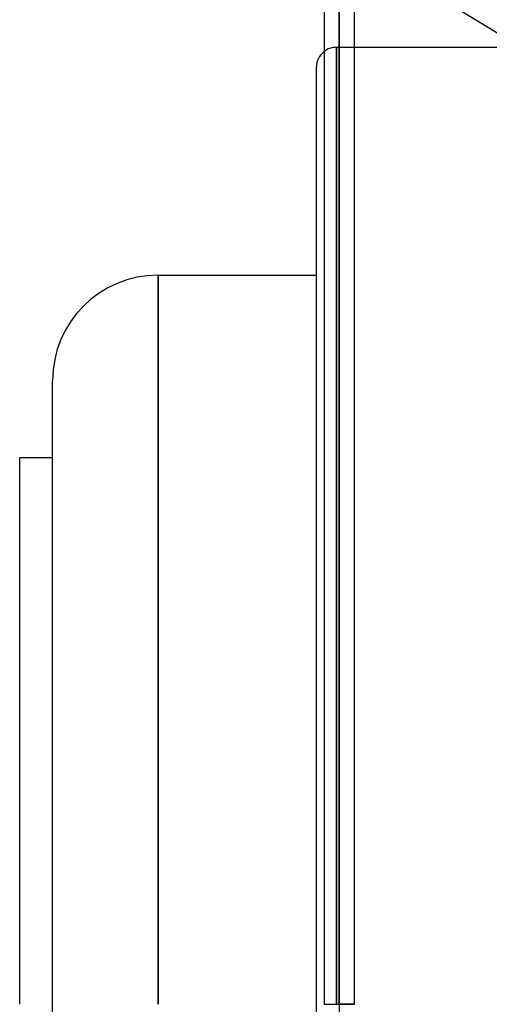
# Model space of a CAD drawing. Header units: millimetres. Extents: x -97 to 81, y -215 to 215.
# Tile 44 of 82: x -59 to -35, y 0 to 49. Entities that reach past the tile are written whole.
import ezdxf

# ---------------------------------------------------------------- set-up
doc = ezdxf.new("R2010")
doc.units = ezdxf.units.MM
doc.layers.add('MAIN-1', color=7, linetype='Continuous')
doc.layers.add('MAIN-2', color=7, linetype='Continuous')

msp = doc.modelspace()

# ---------------------------------------------------------------- linework, layer by layer
at = {"layer": 'MAIN-1'}
for p, q in [((-42.856, 105.183), (-42.856, 0)), ((-43.619, 104.762), (-43.619, 0)), ((-42.094, 0), (-42.094, 104.652)), ((-34.819, 48.675), (-42.094, 53.133)), ((-42.094, 48.037), (-34.819, 48.037)), ((-44, -47.038), (-44, 47.038)), ((-51.95, 0), (-51.95, 36.6)), ((-51.95, 36.6), (-44, 36.6)), ((-57.25, -31.3), (-57.25, 31.3)), ((-58.9, 0), (-58.9, 27.45)), ((-58.9, 27.45), (-57.25, 27.45)), ((-43.619, 0), (-42.856, 0)), ((-42.856, 0), (-42.856, -105.183)), ((-42.094, 0), (-42.856, 0))]:
    msp.add_line(p, q, dxfattribs=at)
for centre, radius, start in [((-43, 47.038), 1, 128.2249), ((-51.95, 31.3), 5.3, 90)]:
    msp.add_arc(centre, radius, start, 180, dxfattribs=at)
at = {"layer": 'MAIN-2'}
for p, q in [((-42.856, 0), (-42.856, 105.183)), ((-42.856, 104.011), (-42.856, 0)), ((-42.856, 0), (-42.856, 104.011)), ((-42.856, 0), (-42.856, 96.675)), ((-42.856, 96.675), (-42.856, 0)), ((-42.856, 95.596), (-42.856, 0)), ((-42.856, 0), (-42.856, 95.596)), ((-42.856, 0), (-42.856, 88.259)), ((-42.856, 88.259), (-42.856, 0)), ((-42.856, 87.18), (-42.856, 0)), ((-42.856, 0), (-42.856, 87.18)), ((-42.856, 0), (-42.856, 79.842)), ((-42.856, 79.842), (-42.856, 0)), ((-42.856, 78.763), (-42.856, 0)), ((-42.856, 0), (-42.856, 78.763)), ((-42.856, 0), (-42.856, 71.424)), ((-42.856, 71.424), (-42.856, 0)), ((-42.856, 70.344), (-42.856, 0)), ((-42.856, 0), (-42.856, 70.344)), ((-42.856, 0), (-42.856, 63.004)), ((-42.856, 63.004), (-42.856, 0)), ((-42.856, 61.924), (-42.856, 0)), ((-42.856, 0), (-42.856, 61.924)), ((-42.856, 0), (-42.856, 54.581)), ((-42.856, 54.581), (-42.856, 0)), ((-42.856, 53.661), (-42.856, 0)), ((-42.856, 0), (-42.856, 53.661)), ((-43, 48.037), (-43, 0)), ((-43, 0), (-43, 48.037)), ((-43, 48.037), (-42.094, 48.037)), ((-51.95, 36.6), (-51.95, 0)), ((-43.619, 0), (-42.856, 0)), ((-43.619, 0), (-42.856, 0)), ((-43.619, 0), (-42.856, 0)), ((-43.619, 0), (-42.856, 0)), ((-43.619, 0), (-42.856, 0)), ((-43.619, 0), (-42.856, 0)), ((-43.619, 0), (-42.856, 0)), ((-42.856, 0), (-42.856, -96.675)), ((-42.856, 0), (-42.856, -88.259)), ((-42.856, 0), (-42.856, -79.842)), ((-42.856, 0), (-42.856, -71.424)), ((-42.856, 0), (-42.856, -63.004)), ((-42.856, 0), (-42.856, -54.581)), ((-42.856, 0), (-42.094, 0)), ((-42.856, 0), (-42.094, 0)), ((-42.856, 0), (-42.094, 0)), ((-42.856, 0), (-42.094, 0)), ((-42.856, 0), (-42.094, 0)), ((-42.856, 0), (-42.094, 0)), ((-42.856, 0), (-42.094, 0))]:
    msp.add_line(p, q, dxfattribs=at)
msp.add_arc((-43, 47.038), 1, 90, 128.2249, dxfattribs=at)

doc.saveas('drawing.dxf')
